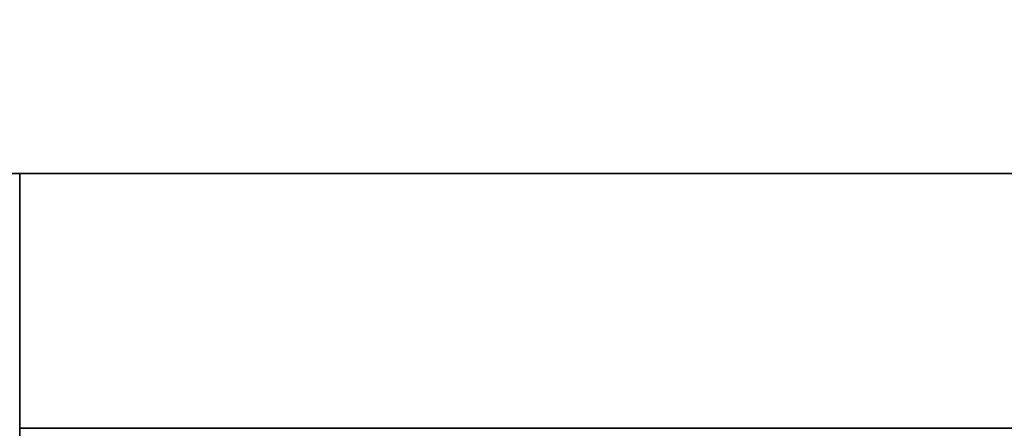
# Model space of a CAD drawing. Extents: x -1299 to -1246.9, y 2743.7 to 2747.9.
# Tile 42 of 256: x -1296.9921 to -1296.9612, y 2744.9284 to 2744.9413. Entities that reach past the tile are written whole.
import ezdxf

# ---------------------------------------------------------------- set-up
doc = ezdxf.new("R2010")
doc.units = 0
doc.header["$LTSCALE"] = 150
doc.header["$MEASUREMENT"] = 0
doc.layers.add('3DFACE_BOLT', color=7, linetype='CONTINUOUS')
doc.layers.add('3DFACE_SHAPE', color=7, linetype='CONTINUOUS')

msp = doc.modelspace()

# ---------------------------------------------------------------- linework, layer by layer
at = {"layer": '3DFACE_BOLT', "color": 1}
for points, invisible_edges in [([(-1296.977827, 2744.928449, 0.135528), (-1296.978219, 2744.928449, 0.138), (-1296.977827, 2744.978449, 0.135528)], 14), ([(-1296.977827, 2744.978449, 0.135528), (-1296.978219, 2744.928449, 0.138), (-1296.978219, 2744.978449, 0.138)], 3), ([(-1296.978219, 2744.928449, 0.138), (-1296.977827, 2744.928449, 0.140472), (-1296.978219, 2744.978449, 0.138)], 14), ([(-1296.978219, 2744.978449, 0.138), (-1296.977827, 2744.928449, 0.140472), (-1296.977827, 2744.978449, 0.140472)], 3), ([(-1296.977827, 2744.928449, 0.065528), (-1296.978219, 2744.928449, 0.068), (-1296.977827, 2744.978449, 0.065528)], 14), ([(-1296.977827, 2744.978449, 0.065528), (-1296.978219, 2744.928449, 0.068), (-1296.978219, 2744.978449, 0.068)], 3), ([(-1296.978219, 2744.928449, 0.068), (-1296.977827, 2744.928449, 0.070472), (-1296.978219, 2744.978449, 0.068)], 14), ([(-1296.978219, 2744.978449, 0.068), (-1296.977827, 2744.928449, 0.070472), (-1296.977827, 2744.978449, 0.070472)], 3), ([(-1296.976691, 2744.928449, 0.133298), (-1296.977827, 2744.928449, 0.135528), (-1296.976691, 2744.978449, 0.133298)], 14), ([(-1296.976691, 2744.978449, 0.133298), (-1296.977827, 2744.928449, 0.135528), (-1296.977827, 2744.978449, 0.135528)], 3), ([(-1296.977827, 2744.928449, 0.140472), (-1296.976691, 2744.928449, 0.142702), (-1296.977827, 2744.978449, 0.140472)], 14), ([(-1296.977827, 2744.978449, 0.140472), (-1296.976691, 2744.928449, 0.142702), (-1296.976691, 2744.978449, 0.142702)], 3), ([(-1296.976691, 2744.928449, 0.063298), (-1296.977827, 2744.928449, 0.065528), (-1296.976691, 2744.978449, 0.063298)], 14), ([(-1296.976691, 2744.978449, 0.063298), (-1296.977827, 2744.928449, 0.065528), (-1296.977827, 2744.978449, 0.065528)], 3), ([(-1296.977827, 2744.928449, 0.070472), (-1296.976691, 2744.928449, 0.072702), (-1296.977827, 2744.978449, 0.070472)], 14), ([(-1296.977827, 2744.978449, 0.070472), (-1296.976691, 2744.928449, 0.072702), (-1296.976691, 2744.978449, 0.072702)], 3), ([(-1296.974921, 2744.928449, 0.131528), (-1296.976691, 2744.928449, 0.133298), (-1296.974921, 2744.978449, 0.131528)], 14), ([(-1296.974921, 2744.978449, 0.131528), (-1296.976691, 2744.928449, 0.133298), (-1296.976691, 2744.978449, 0.133298)], 3), ([(-1296.976691, 2744.928449, 0.142702), (-1296.974921, 2744.928449, 0.144472), (-1296.976691, 2744.978449, 0.142702)], 14), ([(-1296.976691, 2744.978449, 0.142702), (-1296.974921, 2744.928449, 0.144472), (-1296.974921, 2744.978449, 0.144472)], 3), ([(-1296.974921, 2744.928449, 0.061528), (-1296.976691, 2744.928449, 0.063298), (-1296.974921, 2744.978449, 0.061528)], 14), ([(-1296.974921, 2744.978449, 0.061528), (-1296.976691, 2744.928449, 0.063298), (-1296.976691, 2744.978449, 0.063298)], 3), ([(-1296.976691, 2744.928449, 0.072702), (-1296.974921, 2744.928449, 0.074472), (-1296.976691, 2744.978449, 0.072702)], 14), ([(-1296.976691, 2744.978449, 0.072702), (-1296.974921, 2744.928449, 0.074472), (-1296.974921, 2744.978449, 0.074472)], 3), ([(-1296.972691, 2744.928449, 0.130392), (-1296.974921, 2744.928449, 0.131528), (-1296.972691, 2744.978449, 0.130392)], 14), ([(-1296.972691, 2744.978449, 0.130392), (-1296.974921, 2744.928449, 0.131528), (-1296.974921, 2744.978449, 0.131528)], 3), ([(-1296.974921, 2744.928449, 0.144472), (-1296.972691, 2744.928449, 0.145608), (-1296.974921, 2744.978449, 0.144472)], 14), ([(-1296.974921, 2744.978449, 0.144472), (-1296.972691, 2744.928449, 0.145608), (-1296.972691, 2744.978449, 0.145608)], 3), ([(-1296.972691, 2744.928449, 0.060392), (-1296.974921, 2744.928449, 0.061528), (-1296.972691, 2744.978449, 0.060392)], 14), ([(-1296.972691, 2744.978449, 0.060392), (-1296.974921, 2744.928449, 0.061528), (-1296.974921, 2744.978449, 0.061528)], 3), ([(-1296.974921, 2744.928449, 0.074472), (-1296.972691, 2744.928449, 0.075608), (-1296.974921, 2744.978449, 0.074472)], 14), ([(-1296.974921, 2744.978449, 0.074472), (-1296.972691, 2744.928449, 0.075608), (-1296.972691, 2744.978449, 0.075608)], 3), ([(-1296.970219, 2744.928449, 0.13), (-1296.972691, 2744.928449, 0.130392), (-1296.970219, 2744.978449, 0.13)], 14), ([(-1296.970219, 2744.978449, 0.13), (-1296.972691, 2744.928449, 0.130392), (-1296.972691, 2744.978449, 0.130392)], 3), ([(-1296.972691, 2744.928449, 0.145608), (-1296.970219, 2744.928449, 0.146), (-1296.972691, 2744.978449, 0.145608)], 14), ([(-1296.972691, 2744.978449, 0.145608), (-1296.970219, 2744.928449, 0.146), (-1296.970219, 2744.978449, 0.146)], 3), ([(-1296.970219, 2744.928449, 0.06), (-1296.972691, 2744.928449, 0.060392), (-1296.970219, 2744.978449, 0.06)], 14), ([(-1296.970219, 2744.978449, 0.06), (-1296.972691, 2744.928449, 0.060392), (-1296.972691, 2744.978449, 0.060392)], 3), ([(-1296.972691, 2744.928449, 0.075608), (-1296.970219, 2744.928449, 0.076), (-1296.972691, 2744.978449, 0.075608)], 14), ([(-1296.972691, 2744.978449, 0.075608), (-1296.970219, 2744.928449, 0.076), (-1296.970219, 2744.978449, 0.076)], 3), ([(-1296.967747, 2744.928449, 0.130392), (-1296.970219, 2744.928449, 0.13), (-1296.967747, 2744.978449, 0.130392)], 14), ([(-1296.967747, 2744.978449, 0.130392), (-1296.970219, 2744.928449, 0.13), (-1296.970219, 2744.978449, 0.13)], 3), ([(-1296.970219, 2744.928449, 0.146), (-1296.967747, 2744.928449, 0.145608), (-1296.970219, 2744.978449, 0.146)], 14), ([(-1296.970219, 2744.978449, 0.146), (-1296.967747, 2744.928449, 0.145608), (-1296.967747, 2744.978449, 0.145608)], 3), ([(-1296.967747, 2744.928449, 0.060392), (-1296.970219, 2744.928449, 0.06), (-1296.967747, 2744.978449, 0.060392)], 14), ([(-1296.967747, 2744.978449, 0.060392), (-1296.970219, 2744.928449, 0.06), (-1296.970219, 2744.978449, 0.06)], 3), ([(-1296.970219, 2744.928449, 0.076), (-1296.967747, 2744.928449, 0.075608), (-1296.970219, 2744.978449, 0.076)], 14), ([(-1296.970219, 2744.978449, 0.076), (-1296.967747, 2744.928449, 0.075608), (-1296.967747, 2744.978449, 0.075608)], 3), ([(-1296.965516, 2744.928449, 0.131528), (-1296.967747, 2744.928449, 0.130392), (-1296.965516, 2744.978449, 0.131528)], 14), ([(-1296.965516, 2744.978449, 0.131528), (-1296.967747, 2744.928449, 0.130392), (-1296.967747, 2744.978449, 0.130392)], 3), ([(-1296.967747, 2744.928449, 0.145608), (-1296.965516, 2744.928449, 0.144472), (-1296.967747, 2744.978449, 0.145608)], 14), ([(-1296.967747, 2744.978449, 0.145608), (-1296.965516, 2744.928449, 0.144472), (-1296.965516, 2744.978449, 0.144472)], 3), ([(-1296.965516, 2744.928449, 0.061528), (-1296.967747, 2744.928449, 0.060392), (-1296.965516, 2744.978449, 0.061528)], 14), ([(-1296.965516, 2744.978449, 0.061528), (-1296.967747, 2744.928449, 0.060392), (-1296.967747, 2744.978449, 0.060392)], 3), ([(-1296.967747, 2744.928449, 0.075608), (-1296.965516, 2744.928449, 0.074472), (-1296.967747, 2744.978449, 0.075608)], 14), ([(-1296.967747, 2744.978449, 0.075608), (-1296.965516, 2744.928449, 0.074472), (-1296.965516, 2744.978449, 0.074472)], 3), ([(-1296.963747, 2744.928449, 0.133298), (-1296.965516, 2744.928449, 0.131528), (-1296.963747, 2744.978449, 0.133298)], 14), ([(-1296.963747, 2744.978449, 0.133298), (-1296.965516, 2744.928449, 0.131528), (-1296.965516, 2744.978449, 0.131528)], 3), ([(-1296.965516, 2744.928449, 0.144472), (-1296.963747, 2744.928449, 0.142702), (-1296.965516, 2744.978449, 0.144472)], 14), ([(-1296.965516, 2744.978449, 0.144472), (-1296.963747, 2744.928449, 0.142702), (-1296.963747, 2744.978449, 0.142702)], 3), ([(-1296.963747, 2744.928449, 0.063298), (-1296.965516, 2744.928449, 0.061528), (-1296.963747, 2744.978449, 0.063298)], 14), ([(-1296.963747, 2744.978449, 0.063298), (-1296.965516, 2744.928449, 0.061528), (-1296.965516, 2744.978449, 0.061528)], 3), ([(-1296.965516, 2744.928449, 0.074472), (-1296.963747, 2744.928449, 0.072702), (-1296.965516, 2744.978449, 0.074472)], 14), ([(-1296.965516, 2744.978449, 0.074472), (-1296.963747, 2744.928449, 0.072702), (-1296.963747, 2744.978449, 0.072702)], 3), ([(-1296.96261, 2744.928449, 0.135528), (-1296.963747, 2744.928449, 0.133298), (-1296.96261, 2744.978449, 0.135528)], 14), ([(-1296.96261, 2744.978449, 0.135528), (-1296.963747, 2744.928449, 0.133298), (-1296.963747, 2744.978449, 0.133298)], 3), ([(-1296.963747, 2744.928449, 0.142702), (-1296.96261, 2744.928449, 0.140472), (-1296.963747, 2744.978449, 0.142702)], 14), ([(-1296.963747, 2744.978449, 0.142702), (-1296.96261, 2744.928449, 0.140472), (-1296.96261, 2744.978449, 0.140472)], 3), ([(-1296.96261, 2744.928449, 0.065528), (-1296.963747, 2744.928449, 0.063298), (-1296.96261, 2744.978449, 0.065528)], 14), ([(-1296.96261, 2744.978449, 0.065528), (-1296.963747, 2744.928449, 0.063298), (-1296.963747, 2744.978449, 0.063298)], 3), ([(-1296.963747, 2744.928449, 0.072702), (-1296.96261, 2744.928449, 0.070472), (-1296.963747, 2744.978449, 0.072702)], 14), ([(-1296.963747, 2744.978449, 0.072702), (-1296.96261, 2744.928449, 0.070472), (-1296.96261, 2744.978449, 0.070472)], 3), ([(-1296.962219, 2744.928449, 0.138), (-1296.96261, 2744.928449, 0.135528), (-1296.962219, 2744.978449, 0.138)], 14), ([(-1296.962219, 2744.978449, 0.138), (-1296.96261, 2744.928449, 0.135528), (-1296.96261, 2744.978449, 0.135528)], 3), ([(-1296.96261, 2744.928449, 0.140472), (-1296.962219, 2744.928449, 0.138), (-1296.96261, 2744.978449, 0.140472)], 14), ([(-1296.96261, 2744.978449, 0.140472), (-1296.962219, 2744.928449, 0.138), (-1296.962219, 2744.978449, 0.138)], 3), ([(-1296.962219, 2744.928449, 0.068), (-1296.96261, 2744.928449, 0.065528), (-1296.962219, 2744.978449, 0.068)], 14), ([(-1296.962219, 2744.978449, 0.068), (-1296.96261, 2744.928449, 0.065528), (-1296.96261, 2744.978449, 0.065528)], 3), ([(-1296.96261, 2744.928449, 0.070472), (-1296.962219, 2744.928449, 0.068), (-1296.96261, 2744.978449, 0.070472)], 14), ([(-1296.96261, 2744.978449, 0.070472), (-1296.962219, 2744.928449, 0.068), (-1296.962219, 2744.978449, 0.068)], 3), ([(-1296.976906, 2744.918449, 0.126417), (-1296.983594, 2744.918449, 0.138), (-1296.976906, 2744.928449, 0.126417)], 14), ([(-1296.976906, 2744.928449, 0.126417), (-1296.983594, 2744.918449, 0.138), (-1296.983594, 2744.928449, 0.138)], 3), ([(-1296.983594, 2744.918449, 0.138), (-1296.976906, 2744.918449, 0.149583), (-1296.983594, 2744.928449, 0.138)], 14), ([(-1296.983594, 2744.928449, 0.138), (-1296.976906, 2744.918449, 0.149583), (-1296.976906, 2744.928449, 0.149583)], 3), ([(-1296.976906, 2744.928449, 0.126417), (-1296.983594, 2744.928449, 0.138), (-1296.976906, 2744.928449, 0.149583)], 12), ([(-1296.976906, 2744.918449, 0.056417), (-1296.983594, 2744.918449, 0.068), (-1296.976906, 2744.928449, 0.056417)], 14), ([(-1296.976906, 2744.928449, 0.056417), (-1296.983594, 2744.918449, 0.068), (-1296.983594, 2744.928449, 0.068)], 3), ([(-1296.983594, 2744.918449, 0.068), (-1296.976906, 2744.918449, 0.079583), (-1296.983594, 2744.928449, 0.068)], 14), ([(-1296.983594, 2744.928449, 0.068), (-1296.976906, 2744.918449, 0.079583), (-1296.976906, 2744.928449, 0.079583)], 3), ([(-1296.976906, 2744.928449, 0.056417), (-1296.983594, 2744.928449, 0.068), (-1296.976906, 2744.928449, 0.079583)], 12), ([(-1296.977827, 2744.928449, 0.140472), (-1296.978219, 2744.928449, 0.138), (-1296.977827, 2744.928449, 0.135528)], 12), ([(-1296.977827, 2744.928449, 0.070472), (-1296.978219, 2744.928449, 0.068), (-1296.977827, 2744.928449, 0.065528)], 12), ([(-1296.976691, 2744.928449, 0.142702), (-1296.977827, 2744.928449, 0.140472), (-1296.976691, 2744.928449, 0.133298)], 14), ([(-1296.976691, 2744.928449, 0.133298), (-1296.977827, 2744.928449, 0.140472), (-1296.977827, 2744.928449, 0.135528)], 3), ([(-1296.976691, 2744.928449, 0.072702), (-1296.977827, 2744.928449, 0.070472), (-1296.976691, 2744.928449, 0.063298)], 14), ([(-1296.976691, 2744.928449, 0.063298), (-1296.977827, 2744.928449, 0.070472), (-1296.977827, 2744.928449, 0.065528)], 3), ([(-1296.963531, 2744.918449, 0.126417), (-1296.976906, 2744.918449, 0.126417), (-1296.963531, 2744.928449, 0.126417)], 14), ([(-1296.963531, 2744.928449, 0.126417), (-1296.976906, 2744.918449, 0.126417), (-1296.976906, 2744.928449, 0.126417)], 3), ([(-1296.976906, 2744.918449, 0.149583), (-1296.963531, 2744.918449, 0.149583), (-1296.976906, 2744.928449, 0.149583)], 14), ([(-1296.976906, 2744.928449, 0.149583), (-1296.963531, 2744.918449, 0.149583), (-1296.963531, 2744.928449, 0.149583)], 3), ([(-1296.963531, 2744.928449, 0.126417), (-1296.976906, 2744.928449, 0.126417), (-1296.963531, 2744.928449, 0.149583)], 14), ([(-1296.963531, 2744.928449, 0.149583), (-1296.976906, 2744.928449, 0.126417), (-1296.976906, 2744.928449, 0.149583)], 3), ([(-1296.963531, 2744.918449, 0.056417), (-1296.976906, 2744.918449, 0.056417), (-1296.963531, 2744.928449, 0.056417)], 14), ([(-1296.963531, 2744.928449, 0.056417), (-1296.976906, 2744.918449, 0.056417), (-1296.976906, 2744.928449, 0.056417)], 3), ([(-1296.976906, 2744.918449, 0.079583), (-1296.963531, 2744.918449, 0.079583), (-1296.976906, 2744.928449, 0.079583)], 14), ([(-1296.976906, 2744.928449, 0.079583), (-1296.963531, 2744.918449, 0.079583), (-1296.963531, 2744.928449, 0.079583)], 3), ([(-1296.963531, 2744.928449, 0.056417), (-1296.976906, 2744.928449, 0.056417), (-1296.963531, 2744.928449, 0.079583)], 14), ([(-1296.963531, 2744.928449, 0.079583), (-1296.976906, 2744.928449, 0.056417), (-1296.976906, 2744.928449, 0.079583)], 3), ([(-1296.974921, 2744.928449, 0.144472), (-1296.976691, 2744.928449, 0.142702), (-1296.974921, 2744.928449, 0.131528)], 14), ([(-1296.974921, 2744.928449, 0.131528), (-1296.976691, 2744.928449, 0.142702), (-1296.976691, 2744.928449, 0.133298)], 3), ([(-1296.974921, 2744.928449, 0.074472), (-1296.976691, 2744.928449, 0.072702), (-1296.974921, 2744.928449, 0.061528)], 14), ([(-1296.974921, 2744.928449, 0.061528), (-1296.976691, 2744.928449, 0.072702), (-1296.976691, 2744.928449, 0.063298)], 3), ([(-1296.972691, 2744.928449, 0.145608), (-1296.974921, 2744.928449, 0.144472), (-1296.972691, 2744.928449, 0.130392)], 14), ([(-1296.972691, 2744.928449, 0.130392), (-1296.974921, 2744.928449, 0.144472), (-1296.974921, 2744.928449, 0.131528)], 3), ([(-1296.972691, 2744.928449, 0.075608), (-1296.974921, 2744.928449, 0.074472), (-1296.972691, 2744.928449, 0.060392)], 14), ([(-1296.972691, 2744.928449, 0.060392), (-1296.974921, 2744.928449, 0.074472), (-1296.974921, 2744.928449, 0.061528)], 3), ([(-1296.970219, 2744.928449, 0.146), (-1296.972691, 2744.928449, 0.145608), (-1296.970219, 2744.928449, 0.13)], 14), ([(-1296.970219, 2744.928449, 0.13), (-1296.972691, 2744.928449, 0.145608), (-1296.972691, 2744.928449, 0.130392)], 3), ([(-1296.970219, 2744.928449, 0.076), (-1296.972691, 2744.928449, 0.075608), (-1296.970219, 2744.928449, 0.06)], 14), ([(-1296.970219, 2744.928449, 0.06), (-1296.972691, 2744.928449, 0.075608), (-1296.972691, 2744.928449, 0.060392)], 3), ([(-1296.967747, 2744.928449, 0.145608), (-1296.970219, 2744.928449, 0.146), (-1296.967747, 2744.928449, 0.130392)], 14), ([(-1296.967747, 2744.928449, 0.130392), (-1296.970219, 2744.928449, 0.146), (-1296.970219, 2744.928449, 0.13)], 3), ([(-1296.967747, 2744.928449, 0.075608), (-1296.970219, 2744.928449, 0.076), (-1296.967747, 2744.928449, 0.060392)], 14), ([(-1296.967747, 2744.928449, 0.060392), (-1296.970219, 2744.928449, 0.076), (-1296.970219, 2744.928449, 0.06)], 3), ([(-1296.965516, 2744.928449, 0.144472), (-1296.967747, 2744.928449, 0.145608), (-1296.965516, 2744.928449, 0.131528)], 14), ([(-1296.965516, 2744.928449, 0.131528), (-1296.967747, 2744.928449, 0.145608), (-1296.967747, 2744.928449, 0.130392)], 3), ([(-1296.965516, 2744.928449, 0.074472), (-1296.967747, 2744.928449, 0.075608), (-1296.965516, 2744.928449, 0.061528)], 14), ([(-1296.965516, 2744.928449, 0.061528), (-1296.967747, 2744.928449, 0.075608), (-1296.967747, 2744.928449, 0.060392)], 3), ([(-1296.963747, 2744.928449, 0.142702), (-1296.965516, 2744.928449, 0.144472), (-1296.963747, 2744.928449, 0.133298)], 14), ([(-1296.963747, 2744.928449, 0.133298), (-1296.965516, 2744.928449, 0.144472), (-1296.965516, 2744.928449, 0.131528)], 3), ([(-1296.963747, 2744.928449, 0.072702), (-1296.965516, 2744.928449, 0.074472), (-1296.963747, 2744.928449, 0.063298)], 14), ([(-1296.963747, 2744.928449, 0.063298), (-1296.965516, 2744.928449, 0.074472), (-1296.965516, 2744.928449, 0.061528)], 3), ([(-1296.96261, 2744.928449, 0.140472), (-1296.963747, 2744.928449, 0.142702), (-1296.96261, 2744.928449, 0.135528)], 14), ([(-1296.96261, 2744.928449, 0.135528), (-1296.963747, 2744.928449, 0.142702), (-1296.963747, 2744.928449, 0.133298)], 3), ([(-1296.96261, 2744.928449, 0.070472), (-1296.963747, 2744.928449, 0.072702), (-1296.96261, 2744.928449, 0.065528)], 14), ([(-1296.96261, 2744.928449, 0.065528), (-1296.963747, 2744.928449, 0.072702), (-1296.963747, 2744.928449, 0.063298)], 3), ([(-1296.956844, 2744.928449, 0.138), (-1296.963531, 2744.918449, 0.126417), (-1296.963531, 2744.928449, 0.126417)], 3), ([(-1296.963531, 2744.918449, 0.149583), (-1296.956844, 2744.918449, 0.138), (-1296.963531, 2744.928449, 0.149583)], 14), ([(-1296.963531, 2744.928449, 0.149583), (-1296.956844, 2744.918449, 0.138), (-1296.956844, 2744.928449, 0.138)], 3), ([(-1296.956844, 2744.928449, 0.138), (-1296.963531, 2744.928449, 0.126417), (-1296.963531, 2744.928449, 0.149583)], 2), ([(-1296.956844, 2744.928449, 0.068), (-1296.963531, 2744.918449, 0.056417), (-1296.963531, 2744.928449, 0.056417)], 3), ([(-1296.963531, 2744.918449, 0.079583), (-1296.956844, 2744.918449, 0.068), (-1296.963531, 2744.928449, 0.079583)], 14), ([(-1296.963531, 2744.928449, 0.079583), (-1296.956844, 2744.918449, 0.068), (-1296.956844, 2744.928449, 0.068)], 3), ([(-1296.956844, 2744.928449, 0.068), (-1296.963531, 2744.928449, 0.056417), (-1296.963531, 2744.928449, 0.079583)], 2), ([(-1296.962219, 2744.928449, 0.138), (-1296.96261, 2744.928449, 0.140472), (-1296.96261, 2744.928449, 0.135528)], 2), ([(-1296.962219, 2744.928449, 0.068), (-1296.96261, 2744.928449, 0.070472), (-1296.96261, 2744.928449, 0.065528)], 2)]:
    msp.add_3dface(points, dxfattribs=dict(at, invisible_edges=invisible_edges))
at = {"layer": '3DFACE_SHAPE', "color": 13}
for points, invisible_edges in [([(-1296.970219, 2744.936449, 0.0595), (-1297.046219, 2744.936449, -2.8), (-1297.014208, 2744.936449, 0.06199)], 15), ([(-1296.944219, 2744.936449, -2.8), (-1297.046219, 2744.936449, -2.8), (-1296.970219, 2744.936449, 0.0595)], 14), ([(-1297.046219, 2744.936449, -2.8), (-1296.944219, 2744.936449, -2.8), (-1296.998319, 2744.928449, -2.8)], 14), ([(-1297.046219, 2744.936449, 1.242664), (-1297.046219, 2743.746281, 2.432832), (-1296.944219, 2744.936449, 1.242664)], 2), ([(-1297.046219, 2743.746281, 2.432832), (-1296.944219, 2743.746281, 2.432832), (-1296.944219, 2744.936449, 1.242664)], 12), ([(-1296.944219, 2744.936449, 0.951336), (-1297.046219, 2744.936449, 0.951336), (-1296.992119, 2744.936449, 0.96265)], 14), ([(-1296.944219, 2744.936449, 1.242664), (-1296.998319, 2744.936449, 1.23135), (-1297.046219, 2744.936449, 1.242664)], 3), ([(-1297.046219, 2743.746281, 2.141504), (-1297.046219, 2744.936449, 0.951336), (-1296.944219, 2743.746281, 2.141504)], 2), ([(-1297.046219, 2744.936449, 0.951336), (-1296.944219, 2744.936449, 0.951336), (-1296.944219, 2743.746281, 2.141504)], 12), ([(-1297.014208, 2744.936449, 0.14401), (-1297.020219, 2744.936449, 0.1465), (-1296.976229, 2744.936449, 0.14401)], 14), ([(-1297.020219, 2744.936449, 0.1465), (-1297.020219, 2744.936449, 0.96265), (-1296.976229, 2744.936449, 0.14401)], 15), ([(-1296.976229, 2744.936449, 0.14401), (-1297.020219, 2744.936449, 0.96265), (-1296.970219, 2744.936449, 0.1465)], 3), ([(-1297.020219, 2744.936449, 0.96265), (-1296.970219, 2744.936449, 0.96265), (-1296.970219, 2744.936449, 0.1465)], 14), ([(-1296.970219, 2744.936449, 0.96265), (-1297.020219, 2744.936449, 0.96265), (-1296.944219, 2744.928449, 0.97021)], 14), ([(-1296.992119, 2744.928449, 0.97021), (-1296.944219, 2744.928449, 0.97021), (-1297.020219, 2744.936449, 0.96265)], 14), ([(-1297.011719, 2744.936449, 0.068), (-1296.970219, 2744.936449, 0.0595), (-1297.014208, 2744.936449, 0.06199)], 3), ([(-1297.011719, 2744.936449, 0.068), (-1297.014208, 2744.936449, 0.07401), (-1296.978719, 2744.936449, 0.138)], 14), ([(-1296.978719, 2744.936449, 0.138), (-1297.014208, 2744.936449, 0.07401), (-1297.011719, 2744.936449, 0.138)], 15), ([(-1296.976229, 2744.936449, 0.14401), (-1296.978719, 2744.936449, 0.138), (-1297.014208, 2744.936449, 0.14401)], 14), ([(-1296.978719, 2744.936449, 0.138), (-1297.011719, 2744.936449, 0.138), (-1297.014208, 2744.936449, 0.14401)], 13), ([(-1296.978719, 2744.936449, 0.068), (-1296.976229, 2744.936449, 0.06199), (-1297.011719, 2744.936449, 0.068)], 14), ([(-1296.976229, 2744.936449, 0.06199), (-1296.970219, 2744.936449, 0.0595), (-1297.011719, 2744.936449, 0.068)], 14), ([(-1296.976229, 2744.936449, 0.13199), (-1296.978719, 2744.936449, 0.068), (-1297.011719, 2744.936449, 0.068)], 15), ([(-1296.976229, 2744.936449, 0.13199), (-1297.011719, 2744.936449, 0.068), (-1296.978719, 2744.936449, 0.138)], 3), ([(-1296.998319, 2744.928449, -2.8), (-1296.944219, 2744.936449, -2.8), (-1296.992119, 2744.928449, -2.8)], 15), ([(-1296.992119, 2744.936449, 1.23135), (-1296.998319, 2744.936449, 1.23135), (-1296.944219, 2744.936449, 1.242664)], 15), ([(-1296.944219, 2744.936449, -2.8), (-1296.944219, 2744.928449, -2.8), (-1296.992119, 2744.928449, -2.8)], 12), ([(-1296.944219, 2744.936449, 0.96265), (-1296.944219, 2744.936449, 0.951336), (-1296.992119, 2744.936449, 0.96265)], 2), ([(-1296.944219, 2744.936449, 1.23135), (-1296.992119, 2744.936449, 1.23135), (-1296.944219, 2744.936449, 1.242664)], 2), ([(-1296.992119, 2743.746281, 2.421518), (-1296.992119, 2744.936449, 1.23135), (-1296.944219, 2743.746281, 2.421518)], 2), ([(-1296.992119, 2744.936449, 1.23135), (-1296.944219, 2744.936449, 1.23135), (-1296.944219, 2743.746281, 2.421518)], 12), ([(-1296.944219, 2743.746281, 2.152818), (-1296.944219, 2744.936449, 0.96265), (-1296.992119, 2743.746281, 2.152818)], 2), ([(-1296.944219, 2744.936449, 0.96265), (-1296.992119, 2744.936449, 0.96265), (-1296.992119, 2743.746281, 2.152818)], 12), ([(-1296.976229, 2744.936449, 0.07401), (-1296.978719, 2744.936449, 0.068), (-1296.976229, 2744.936449, 0.13199)], 14), ([(-1296.976229, 2744.936449, 0.07401), (-1296.976229, 2744.928449, 0.07401), (-1296.978719, 2744.936449, 0.068)], 3), ([(-1296.976229, 2744.928449, 0.07401), (-1296.978719, 2744.928449, 0.068), (-1296.978719, 2744.936449, 0.068)], 14), ([(-1296.978719, 2744.936449, 0.068), (-1296.978719, 2744.928449, 0.068), (-1296.976229, 2744.936449, 0.06199)], 3), ([(-1296.978719, 2744.928449, 0.068), (-1296.976229, 2744.928449, 0.06199), (-1296.976229, 2744.936449, 0.06199)], 14), ([(-1296.976229, 2744.936449, 0.14401), (-1296.976229, 2744.928449, 0.14401), (-1296.978719, 2744.936449, 0.138)], 3), ([(-1296.976229, 2744.928449, 0.14401), (-1296.978719, 2744.928449, 0.138), (-1296.978719, 2744.936449, 0.138)], 14), ([(-1296.978719, 2744.936449, 0.138), (-1296.978719, 2744.928449, 0.138), (-1296.976229, 2744.936449, 0.13199)], 3), ([(-1296.978719, 2744.928449, 0.138), (-1296.976229, 2744.928449, 0.13199), (-1296.976229, 2744.936449, 0.13199)], 14), ([(-1296.970219, 2744.936449, 0.0765), (-1296.976229, 2744.936449, 0.07401), (-1296.970219, 2744.936449, 0.1295)], 14), ([(-1296.970219, 2744.936449, 0.1295), (-1296.976229, 2744.936449, 0.07401), (-1296.976229, 2744.936449, 0.13199)], 3), ([(-1296.970219, 2744.936449, 0.0765), (-1296.970219, 2744.928449, 0.0765), (-1296.976229, 2744.936449, 0.07401)], 3), ([(-1296.970219, 2744.928449, 0.0765), (-1296.976229, 2744.928449, 0.07401), (-1296.976229, 2744.936449, 0.07401)], 14), ([(-1296.976229, 2744.936449, 0.06199), (-1296.976229, 2744.928449, 0.06199), (-1296.970219, 2744.936449, 0.0595)], 3), ([(-1296.976229, 2744.928449, 0.06199), (-1296.970219, 2744.928449, 0.0595), (-1296.970219, 2744.936449, 0.0595)], 14), ([(-1296.970219, 2744.936449, 0.1465), (-1296.970219, 2744.928449, 0.1465), (-1296.976229, 2744.936449, 0.14401)], 3), ([(-1296.970219, 2744.928449, 0.1465), (-1296.976229, 2744.928449, 0.14401), (-1296.976229, 2744.936449, 0.14401)], 14), ([(-1296.976229, 2744.936449, 0.13199), (-1296.976229, 2744.928449, 0.13199), (-1296.970219, 2744.936449, 0.1295)], 3), ([(-1296.976229, 2744.928449, 0.13199), (-1296.970219, 2744.928449, 0.1295), (-1296.970219, 2744.936449, 0.1295)], 14), ([(-1296.964208, 2744.936449, 0.06199), (-1296.944219, 2744.936449, -2.8), (-1296.970219, 2744.936449, 0.0595)], 3), ([(-1296.944219, 2744.936449, 0.96265), (-1296.964208, 2744.936449, 0.14401), (-1296.970219, 2744.936449, 0.96265)], 3), ([(-1296.964208, 2744.936449, 0.14401), (-1296.970219, 2744.936449, 0.1465), (-1296.970219, 2744.936449, 0.96265)], 14), ([(-1296.964208, 2744.936449, 0.07401), (-1296.970219, 2744.936449, 0.0765), (-1296.964208, 2744.936449, 0.13199)], 14), ([(-1296.964208, 2744.936449, 0.13199), (-1296.970219, 2744.936449, 0.0765), (-1296.970219, 2744.936449, 0.1295)], 3), ([(-1296.964208, 2744.936449, 0.07401), (-1296.964208, 2744.928449, 0.07401), (-1296.970219, 2744.936449, 0.0765)], 3), ([(-1296.964208, 2744.928449, 0.07401), (-1296.970219, 2744.928449, 0.0765), (-1296.970219, 2744.936449, 0.0765)], 14), ([(-1296.970219, 2744.936449, 0.0595), (-1296.970219, 2744.928449, 0.0595), (-1296.964208, 2744.936449, 0.06199)], 3), ([(-1296.970219, 2744.928449, 0.0595), (-1296.964208, 2744.928449, 0.06199), (-1296.964208, 2744.936449, 0.06199)], 14), ([(-1296.964208, 2744.936449, 0.14401), (-1296.964208, 2744.928449, 0.14401), (-1296.970219, 2744.936449, 0.1465)], 3), ([(-1296.964208, 2744.928449, 0.14401), (-1296.970219, 2744.928449, 0.1465), (-1296.970219, 2744.936449, 0.1465)], 14), ([(-1296.970219, 2744.936449, 0.1295), (-1296.970219, 2744.928449, 0.1295), (-1296.964208, 2744.936449, 0.13199)], 3), ([(-1296.970219, 2744.928449, 0.1295), (-1296.964208, 2744.928449, 0.13199), (-1296.964208, 2744.936449, 0.13199)], 14), ([(-1296.944219, 2744.936449, 0.96265), (-1296.970219, 2744.936449, 0.96265), (-1296.944219, 2744.928449, 0.97021)], 2), ([(-1296.961719, 2744.936449, 0.068), (-1296.944219, 2744.936449, -2.8), (-1296.964208, 2744.936449, 0.06199)], 3), ([(-1296.964208, 2744.936449, 0.13199), (-1296.961719, 2744.936449, 0.138), (-1296.964208, 2744.936449, 0.07401)], 14), ([(-1296.964208, 2744.936449, 0.07401), (-1296.961719, 2744.936449, 0.138), (-1296.961719, 2744.936449, 0.068)], 3), ([(-1296.961719, 2744.936449, 0.138), (-1296.964208, 2744.936449, 0.14401), (-1296.944219, 2744.936449, 0.96265)], 14), ([(-1296.961719, 2744.936449, 0.068), (-1296.961719, 2744.928449, 0.068), (-1296.964208, 2744.936449, 0.07401)], 3), ([(-1296.961719, 2744.928449, 0.068), (-1296.964208, 2744.928449, 0.07401), (-1296.964208, 2744.936449, 0.07401)], 14), ([(-1296.964208, 2744.936449, 0.06199), (-1296.964208, 2744.928449, 0.06199), (-1296.961719, 2744.936449, 0.068)], 3), ([(-1296.964208, 2744.928449, 0.06199), (-1296.961719, 2744.928449, 0.068), (-1296.961719, 2744.936449, 0.068)], 14), ([(-1296.961719, 2744.936449, 0.138), (-1296.961719, 2744.928449, 0.138), (-1296.964208, 2744.936449, 0.14401)], 3), ([(-1296.961719, 2744.928449, 0.138), (-1296.964208, 2744.928449, 0.14401), (-1296.964208, 2744.936449, 0.14401)], 14), ([(-1296.964208, 2744.936449, 0.13199), (-1296.964208, 2744.928449, 0.13199), (-1296.961719, 2744.936449, 0.138)], 3), ([(-1296.964208, 2744.928449, 0.13199), (-1296.961719, 2744.928449, 0.138), (-1296.961719, 2744.936449, 0.138)], 14), ([(-1296.961719, 2744.936449, 0.068), (-1296.944219, 2744.936449, 0.96265), (-1296.944219, 2744.936449, -2.8)], 13), ([(-1296.961719, 2744.936449, 0.138), (-1296.944219, 2744.936449, 0.96265), (-1296.961719, 2744.936449, 0.068)], 15), ([(-1296.978719, 2744.928449, 0.138), (-1296.976229, 2744.928449, 0.14401), (-1296.992119, 2744.928449, 0.138)], 14), ([(-1296.976229, 2744.928449, 0.14401), (-1296.970219, 2744.928449, 0.1465), (-1296.992119, 2744.928449, 0.138)], 14), ([(-1296.992119, 2744.928449, 0.138), (-1296.970219, 2744.928449, 0.1465), (-1296.992119, 2744.928449, 0.97021)], 15), ([(-1296.970219, 2744.928449, 0.1465), (-1296.964208, 2744.928449, 0.14401), (-1296.992119, 2744.928449, 0.97021)], 14), ([(-1296.992119, 2744.928449, 0.97021), (-1296.964208, 2744.928449, 0.14401), (-1296.944219, 2744.928449, 0.97021)], 3), ([(-1296.978719, 2744.928449, 0.068), (-1296.992119, 2744.928449, 0.068), (-1296.976229, 2744.928449, 0.06199)], 3), ([(-1296.992119, 2744.928449, 0.068), (-1296.992119, 2744.928449, -2.8), (-1296.976229, 2744.928449, 0.06199)], 14), ([(-1296.976229, 2744.928449, 0.06199), (-1296.992119, 2744.928449, -2.8), (-1296.944219, 2744.928449, -2.8)], 13), ([(-1296.978719, 2744.928449, 0.138), (-1296.992119, 2744.928449, 0.138), (-1296.976229, 2744.928449, 0.07401)], 15), ([(-1296.976229, 2744.928449, 0.07401), (-1296.992119, 2744.928449, 0.138), (-1296.978719, 2744.928449, 0.068)], 3), ([(-1296.992119, 2744.928449, 0.138), (-1296.992119, 2744.928449, 0.068), (-1296.978719, 2744.928449, 0.068)], 14), ([(-1296.976229, 2744.928449, 0.13199), (-1296.978719, 2744.928449, 0.138), (-1296.976229, 2744.928449, 0.07401)], 14), ([(-1296.944219, 2744.928449, -2.8), (-1296.970219, 2744.928449, 0.0595), (-1296.976229, 2744.928449, 0.06199)], 13), ([(-1296.976229, 2744.928449, 0.07401), (-1296.970219, 2744.928449, 0.0765), (-1296.976229, 2744.928449, 0.13199)], 14), ([(-1296.970219, 2744.928449, 0.0765), (-1296.970219, 2744.928449, 0.1295), (-1296.976229, 2744.928449, 0.13199)], 13), ([(-1296.944219, 2744.928449, -2.8), (-1296.964208, 2744.928449, 0.06199), (-1296.970219, 2744.928449, 0.0595)], 13), ([(-1296.970219, 2744.928449, 0.0765), (-1296.964208, 2744.928449, 0.07401), (-1296.970219, 2744.928449, 0.1295)], 14), ([(-1296.964208, 2744.928449, 0.07401), (-1296.964208, 2744.928449, 0.13199), (-1296.970219, 2744.928449, 0.1295)], 13), ([(-1296.964208, 2744.928449, 0.14401), (-1296.961719, 2744.928449, 0.138), (-1296.944219, 2744.928449, 0.97021)], 14), ([(-1296.961719, 2744.928449, 0.138), (-1296.964208, 2744.928449, 0.13199), (-1296.961719, 2744.928449, 0.068)], 14), ([(-1296.961719, 2744.928449, 0.068), (-1296.964208, 2744.928449, 0.13199), (-1296.964208, 2744.928449, 0.07401)], 3), ([(-1296.961719, 2744.928449, 0.068), (-1296.964208, 2744.928449, 0.06199), (-1296.944219, 2744.928449, -2.8)], 14), ([(-1296.944219, 2744.928449, 0.97021), (-1296.961719, 2744.928449, 0.138), (-1296.961719, 2744.928449, 0.068)], 15), ([(-1296.944219, 2744.928449, 0.97021), (-1296.961719, 2744.928449, 0.068), (-1296.944219, 2744.928449, -2.8)], 3)]:
    msp.add_3dface(points, dxfattribs=dict(at, invisible_edges=invisible_edges))

doc.saveas('drawing.dxf')
